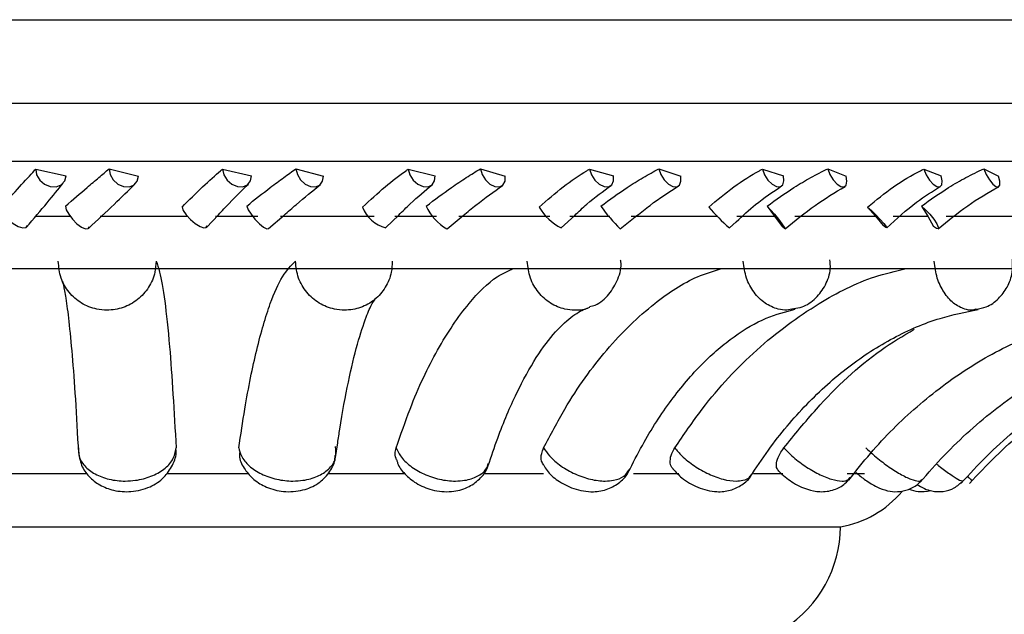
# Model space of a CAD drawing. Header units: millimetres. Extents: x 59 to 109, y 26 to 144.
# Tile 55 of 158: x 67.741 to 69.248, y 87.072 to 87.983. Entities that reach past the tile are written whole.
import ezdxf

# ---------------------------------------------------------------- set-up
doc = ezdxf.new("R2010")
doc.units = ezdxf.units.MM

msp = doc.modelspace()

# ---------------------------------------------------------------- linework, layer by layer
at = {"color": 7, "linetype": 'Continuous', "lineweight": 25}
for p, q in [((66.982, 87.98307), (70.13429, 87.98307)), ((67.76504, 87.75417), (67.81186, 87.74393)), ((67.87736, 87.75462), (67.92234, 87.74334)), ((68.05101, 87.75417), (68.09539, 87.74393)), ((68.16349, 87.75462), (68.20545, 87.74334)), ((68.33538, 87.75417), (68.37646, 87.74393)), ((68.44585, 87.75462), (68.48395, 87.74334)), ((68.61263, 87.75417), (68.64961, 87.74393)), ((68.71894, 87.75462), (68.75244, 87.74334)), ((68.87736, 87.75417), (68.90952, 87.74393)), ((68.97743, 87.75462), (69.00569, 87.74334)), ((69.12441, 87.75417), (69.15112, 87.74393)), ((69.2163, 87.75462), (69.23877, 87.74334)), ((68.88459, 87.6976), (68.89621, 87.68194)), ((69.03857, 87.69611), (69.05058, 87.68194)), ((69.12116, 87.6976), (69.13048, 87.68194)), ((67.7644, 87.68194), (67.81771, 87.68194)), ((67.86383, 87.68194), (67.99727, 87.68194)), ((68.02642, 87.66489), (68.04477, 87.68434)), ((68.04029, 87.68194), (68.10503, 87.68194)), ((68.12158, 87.66321), (68.14527, 87.68369)), ((68.13985, 87.68194), (68.28309, 87.68194)), ((68.30104, 87.66456), (68.3207, 87.68378)), ((68.31481, 87.68194), (68.37844, 87.68194)), ((68.39468, 87.66297), (68.41954, 87.68327)), ((68.41255, 87.68194), (68.55193, 87.68194)), ((68.56957, 87.66427), (68.59013, 87.68326)), ((68.5826, 87.68194), (68.64389, 87.68194)), ((68.65987, 87.66279), (68.68539, 87.6829)), ((68.67662, 87.68194), (68.80943, 87.68194)), ((68.82685, 87.66407), (68.83751, 87.67358)), ((68.83845, 87.68194), (68.89621, 87.68194)), ((68.89621, 87.68194), (68.90755, 87.66656)), ((68.92692, 87.68194), (69.05058, 87.68194)), ((69.05058, 87.68194), (69.06229, 87.66803)), ((69.07738, 87.68194), (69.13048, 87.68194)), ((69.13048, 87.68194), (69.13948, 87.66656)), ((69.15858, 87.68194), (69.27069, 87.68194)), ((66.11972, 87.60178), (69.81886, 87.60178)), ((67.80745, 87.57927), (67.80636, 87.58164)), ((68.22412, 87.31271), (68.22742, 87.33486)), ((67.71972, 87.28797), (67.8432, 87.28797)), ((67.9654, 87.28797), (68.09135, 87.28797)), ((68.21401, 87.28797), (68.331, 87.28797)), ((68.45261, 87.28797), (68.54248, 87.28797)), ((68.68019, 87.28797), (68.74956, 87.28797)), ((68.86382, 87.28797), (68.90886, 87.28797)), ((69.00739, 87.28797), (69.03362, 87.28797)), ((67.50061, 87.20638), (68.99705, 87.20638))]:
    msp.add_line(p, q, dxfattribs=at)
at = {"color": 1, "linetype": 'Continuous', "lineweight": 25}
for p, q in [((66.982, 87.85513), (70.13429, 87.85513)), ((67.01631, 87.76635), (70.05905, 87.76635))]:
    msp.add_line(p, q, dxfattribs=at)
at = {"color": 7, "linetype": 'Continuous', "lineweight": 25, "flags": 128}
for points in [[(67.76504, 87.75417), (67.7665, 87.7455), (67.77125, 87.7374), (67.77858, 87.73108), (67.78739, 87.7275), (67.79636, 87.72719), (67.80415, 87.7302), (67.80959, 87.73607), (67.81186, 87.74393)], [(67.87736, 87.75462), (67.87901, 87.74592), (67.88378, 87.73773), (67.89095, 87.73127), (67.89945, 87.7275), (67.90801, 87.72699), (67.91535, 87.72981), (67.92038, 87.73555), (67.92234, 87.74334)], [(68.05101, 87.75417), (68.05301, 87.7455), (68.05804, 87.7374), (68.06534, 87.73108), (68.07382, 87.7275), (68.0822, 87.72719), (68.08923, 87.7302), (68.09386, 87.73607), (68.09539, 87.74393)], [(68.16349, 87.75462), (68.16567, 87.74592), (68.17065, 87.73773), (68.17769, 87.73127), (68.18574, 87.7275), (68.1936, 87.72699), (68.20009, 87.72981), (68.20425, 87.73555), (68.20545, 87.74334)], [(68.33538, 87.75417), (68.3379, 87.7455), (68.34311, 87.7374), (68.35024, 87.73108), (68.35821, 87.7275), (68.36584, 87.72719), (68.37198, 87.7302), (68.3757, 87.73607), (68.37646, 87.74393)], [(68.44585, 87.75462), (68.44851, 87.74592), (68.45361, 87.73773), (68.46038, 87.73127), (68.46783, 87.7275), (68.47483, 87.72699), (68.48034, 87.72981), (68.48354, 87.73555), (68.48395, 87.74334)], [(68.61263, 87.75417), (68.61561, 87.7455), (68.6209, 87.7374), (68.62772, 87.73108), (68.63504, 87.7275), (68.64176, 87.72719), (68.64689, 87.7302), (68.64964, 87.73607), (68.64961, 87.74393)], [(68.71894, 87.75462), (68.72202, 87.74592), (68.72713, 87.73773), (68.73351, 87.73127), (68.74021, 87.7275), (68.74622, 87.72699), (68.75065, 87.72981), (68.75283, 87.73555), (68.75244, 87.74334)], [(68.87736, 87.75417), (68.88074, 87.7455), (68.88601, 87.7374), (68.89238, 87.73108), (68.8989, 87.7275), (68.9046, 87.72719), (68.90861, 87.7302), (68.91033, 87.73607), (68.90952, 87.74393)], [(68.97743, 87.75462), (68.98088, 87.74592), (68.98591, 87.73773), (68.99177, 87.73127), (68.99759, 87.7275), (69.00249, 87.72699), (69.00574, 87.72981), (69.00687, 87.73555), (69.00569, 87.74334)], [(69.12441, 87.75417), (69.12813, 87.7455), (69.13327, 87.7374), (69.13908, 87.73108), (69.14468, 87.7275), (69.14923, 87.72719), (69.15205, 87.7302), (69.15271, 87.73607), (69.15112, 87.74393)], [(69.2163, 87.75462), (69.22005, 87.74592), (69.2249, 87.73773), (69.23013, 87.73127), (69.23495, 87.7275), (69.23864, 87.72699), (69.24066, 87.72981), (69.24071, 87.73555), (69.23877, 87.74334)], [(67.71247, 87.69611), (67.71321, 87.69078), (67.71691, 87.68408), (67.72301, 87.67705), (67.73056, 87.67078), (67.73841, 87.66623), (67.74533, 87.66411), (67.75025, 87.66474), (67.75243, 87.66803)], [(67.81083, 87.6976), (67.81189, 87.69208), (67.81559, 87.685), (67.82135, 87.67744), (67.8283, 87.67057), (67.83535, 87.66547), (67.84141, 87.66291), (67.84555, 87.66329), (67.84713, 87.66656)], [(67.98908, 87.69611), (67.99095, 87.69078), (67.99548, 87.68408), (68.00196, 87.67705), (68.00939, 87.67078), (68.01663, 87.66623), (68.02256, 87.66411), (68.02626, 87.66474), (68.02716, 87.66803)], [(68.08805, 87.6976), (68.09022, 87.69208), (68.09468, 87.685), (68.10074, 87.67744), (68.10746, 87.67057), (68.1138, 87.66547), (68.11879, 87.66291), (68.12149, 87.66313)], [(68.88459, 87.6976), (68.88976, 87.69208), (68.89593, 87.685), (68.90214, 87.67744), (68.90743, 87.67057), (68.91099, 87.66547), (68.91226, 87.66291), (68.91106, 87.66329), (68.90755, 87.66656)], [(69.03857, 87.69611), (69.04442, 87.69078), (69.05122, 87.68408), (69.05792, 87.67705), (69.06349, 87.67078), (69.06706, 87.66623), (69.06809, 87.66411), (69.06642, 87.66474), (69.06229, 87.66803)], [(69.12116, 87.6976), (69.12715, 87.69208), (69.13366, 87.685), (69.13968, 87.67744), (69.14428, 87.67057), (69.14674, 87.66547), (69.14669, 87.66291), (69.14414, 87.66329), (69.13948, 87.66656)]]:
    msp.add_lwpolyline(points, dxfattribs=at)
at = {"color": 7, "linetype": 'Continuous', "lineweight": 25}
for centre, radius, start, end in [((68.31351, 87.71451), 0.05159, 200.90276, 255.93249), ((68.42829, 87.72546), 0.07102, 203.08942, 241.71713), ((68.60587, 87.73648), 0.08089, 209.9394, 243.30777), ((68.82637, 87.83461), 0.23927, 214.93121, 225.9059), ((69.09231, 87.95764), 0.39581, 221.35754, 227.88266), ((68.969, 87.36478), 0.16087, 280.04159, 319.52243), ((68.80953, 87.20823), 0.18753, 302.89059, 359.43407)]:
    msp.add_arc(centre, radius, start, end, dxfattribs=at)
for points, knots in [([(67.71247, 87.69611), (67.72205, 87.70674), (67.74124, 87.72803), (67.7577, 87.74601), (67.76434, 87.75339), (67.76504, 87.75417)], [0, 0, 0, 0, 0.4710921, 0.9438833, 1, 1, 1, 1]), ([(67.81083, 87.6976), (67.82203, 87.7073), (67.84009, 87.72295), (67.86249, 87.74195), (67.87236, 87.75036), (67.87736, 87.75462)], [0, 0, 0, 0, 0.4459318, 0.719246, 1, 1, 1, 1]), ([(67.98908, 87.69611), (67.99979, 87.70674), (68.02124, 87.72803), (68.04128, 87.74601), (68.05007, 87.75339), (68.05101, 87.75417)], [0, 0, 0, 0, 0.4710884, 0.9438892, 1, 1, 1, 1]), ([(68.08805, 87.6976), (68.10023, 87.7073), (68.11987, 87.72295), (68.14536, 87.74195), (68.1574, 87.75036), (68.16349, 87.75462)], [0, 0, 0, 0, 0.445932, 0.7192465, 1, 1, 1, 1]), ([(68.26531, 87.69611), (68.27694, 87.70674), (68.30023, 87.72803), (68.32346, 87.74601), (68.33424, 87.75339), (68.33538, 87.75417)], [0, 0, 0, 0, 0.4710917, 0.9438867, 1, 1, 1, 1]), ([(68.36296, 87.6976), (68.37588, 87.7073), (68.39671, 87.72295), (68.4248, 87.74195), (68.43877, 87.75036), (68.44585, 87.75462)], [0, 0, 0, 0, 0.4459376, 0.7192455, 1, 1, 1, 1]), ([(68.53577, 87.69611), (68.54809, 87.70674), (68.57278, 87.72803), (68.59874, 87.74601), (68.6113, 87.75339), (68.61263, 87.75417)], [0, 0, 0, 0, 0.4710861, 0.9438891, 1, 1, 1, 1]), ([(68.63021, 87.6976), (68.64361, 87.7073), (68.66524, 87.72295), (68.69537, 87.74195), (68.71101, 87.75036), (68.71894, 87.75462)], [0, 0, 0, 0, 0.445934, 0.7192484, 1, 1, 1, 1]), ([(68.79521, 87.69611), (68.80799, 87.70674), (68.83358, 87.72803), (68.86178, 87.74601), (68.87587, 87.75339), (68.87736, 87.75417)], [0, 0, 0, 0, 0.47109388, 0.9438885, 1, 1, 1, 1]), ([(68.88459, 87.6976), (68.89823, 87.7073), (68.92022, 87.72295), (68.95181, 87.74195), (68.96881, 87.75036), (68.97743, 87.75462)], [0, 0, 0, 0, 0.4459353, 0.7192532, 1, 1, 1, 1]), ([(69.03857, 87.69611), (69.05156, 87.70674), (69.07756, 87.72803), (69.10744, 87.74601), (69.12279, 87.75339), (69.12441, 87.75417)], [0, 0, 0, 0, 0.4710914, 0.9438897, 1, 1, 1, 1]), ([(69.12116, 87.6976), (69.13476, 87.7073), (69.15669, 87.72295), (69.18913, 87.74195), (69.20716, 87.75036), (69.2163, 87.75462)], [0, 0, 0, 0, 0.4459346, 0.7192498, 1, 1, 1, 1]), ([(67.75098, 87.66524), (67.76204, 87.67822), (67.78412, 87.70412), (67.79943, 87.72316), (67.80708, 87.73267)], [0, 0, 0, 0, 0.5006885, 1, 1, 1, 1]), ([(68.04477, 87.68434), (68.05035, 87.6903), (68.06768, 87.7088), (68.08134, 87.72226), (68.09061, 87.73138)], [0, 0, 0, 0, 0.3219766, 1, 1, 1, 1]), ([(67.84581, 87.66347), (67.85946, 87.67619), (67.88677, 87.70164), (67.90688, 87.72126), (67.91693, 87.73107)], [0, 0, 0, 0, 0.5001165, 1, 1, 1, 1]), ([(68.14527, 87.68369), (68.15153, 87.68914), (68.17204, 87.70697), (68.18879, 87.72062), (68.20043, 87.73009)], [0, 0, 0, 0, 0.3054539, 1, 1, 1, 1]), ([(68.3207, 87.68378), (68.32665, 87.68969), (68.34506, 87.70798), (68.36113, 87.72124), (68.372, 87.73021)], [0, 0, 0, 0, 0.323514, 1, 1, 1, 1]), ([(68.41954, 87.68327), (68.42609, 87.68869), (68.44743, 87.70636), (68.46647, 87.71985), (68.47967, 87.72921)], [0, 0, 0, 0, 0.3067853, 1, 1, 1, 1]), ([(68.59013, 87.68326), (68.59634, 87.68914), (68.61547, 87.70724), (68.63361, 87.72035), (68.64585, 87.72919)], [0, 0, 0, 0, 0.3250944, 1, 1, 1, 1]), ([(68.68539, 87.6829), (68.69209, 87.6883), (68.71384, 87.7058), (68.73478, 87.71917), (68.74926, 87.72842)], [0, 0, 0, 0, 0.3081954, 1, 1, 1, 1]), ([(68.83751, 87.67358), (68.84731, 87.6827), (68.87021, 87.704), (68.89357, 87.71949), (68.90693, 87.72835)], [0, 0, 0, 0, 0.4279661, 1, 1, 1, 1]), ([(68.91209, 87.6627), (68.9273, 87.67506), (68.95748, 87.69959), (68.98861, 87.71842), (69.00404, 87.72775)], [0, 0, 0, 0, 0.5041186, 1, 1, 1, 1]), ([(69.06795, 87.66401), (69.08293, 87.67793), (69.10932, 87.70248), (69.13788, 87.7201), (69.15024, 87.72773)], [0, 0, 0, 0, 0.5672249, 1, 1, 1, 1]), ([(69.14652, 87.6628), (69.16135, 87.67506), (69.19072, 87.69934), (69.22313, 87.71803), (69.23918, 87.72728)], [0, 0, 0, 0, 0.504774, 1, 1, 1, 1]), ([(67.94941, 87.61302), (67.94901, 87.60742), (67.94804, 87.59344), (67.93889, 87.5724), (67.92185, 87.55337), (67.89938, 87.54101), (67.87725, 87.53728), (67.85526, 87.53959), (67.83439, 87.54787), (67.81528, 87.56467), (67.80207, 87.58719), (67.80045, 87.60432), (67.79963, 87.61302)], [0, 0, 0, 0, 0.071773, 0.1789413, 0.2859707, 0.392973, 0.5000195, 0.5670017, 0.6742179, 0.7815511, 0.8889264, 1, 1, 1, 1]), ([(67.94941, 87.61302), (67.95122, 87.60826), (67.95571, 87.59646), (67.96271, 87.5547), (67.97163, 87.47351), (67.9769, 87.38272), (67.98013, 87.32709)], [0, 0, 0, 0, 0.15610282, 0.38682571, 0.62424143, 1, 1, 1, 1]), ([(68.07595, 87.32709), (68.07897, 87.34735), (68.0873, 87.40324), (68.10323, 87.48129), (68.12283, 87.54811), (68.14291, 87.59337), (68.15607, 87.60643), (68.16272, 87.61302)], [0, 0, 0, 0, 0.1311004, 0.3616381, 0.5988629, 0.7973262, 1, 1, 1, 1]), ([(68.31093, 87.61302), (68.31065, 87.60742), (68.30996, 87.59344), (68.30131, 87.5724), (68.28483, 87.55337), (68.26283, 87.54102), (68.24101, 87.53728), (68.21921, 87.53959), (68.1984, 87.54787), (68.17915, 87.56467), (68.16564, 87.58719), (68.16371, 87.60432), (68.16272, 87.61302)], [0, 0, 0, 0, 0.0717733, 0.17894, 0.2859694, 0.3929741, 0.5000206, 0.5670001, 0.6742183, 0.7815515, 0.888926, 1, 1, 1, 1]), ([(68.61294, 87.54355), (68.61576, 87.54427), (68.62726, 87.54723), (68.64359, 87.562), (68.65704, 87.58509), (68.66248, 87.60444), (68.66056, 87.6141), (68.66043, 87.61478)], [0, 0, 0, 0, 0.0948469, 0.3873532, 0.6795639, 0.9775021, 1, 1, 1, 1]), ([(68.92539, 87.54052), (68.92971, 87.54117), (68.9423, 87.54307), (68.95998, 87.55605), (68.97496, 87.57638), (68.98251, 87.59757), (68.98121, 87.61089), (68.98076, 87.6155)], [0, 0, 0, 0, 0.1275318, 0.3718311, 0.6144153, 0.8666667, 1, 1, 1, 1]), ([(69.20427, 87.53966), (69.20967, 87.54054), (69.22251, 87.54263), (69.23948, 87.55512), (69.2532, 87.57347), (69.26111, 87.59471), (69.26051, 87.60952), (69.26024, 87.61618)], [0, 0, 0, 0, 0.1562128, 0.3714993, 0.5844144, 0.8131968, 1, 1, 1, 1]), ([(68.31685, 87.32709), (68.32383, 87.34735), (68.34308, 87.40323), (68.37988, 87.48141), (68.42523, 87.54768), (68.46452, 87.5876), (68.4876, 87.59811), (68.49566, 87.60178)], [0, 0, 0, 0, 0.1450367, 0.4000832, 0.6625281, 0.8820888, 1, 1, 1, 1]), ([(68.54255, 87.32709), (68.55318, 87.34735), (68.58252, 87.40323), (68.6386, 87.48141), (68.70768, 87.54768), (68.76755, 87.5876), (68.8027, 87.59811), (68.81499, 87.60178)], [0, 0, 0, 0, 0.1450366, 0.4000844, 0.6625297, 0.8820906, 1, 1, 1, 1]), ([(68.7432, 87.32709), (68.75703, 87.34735), (68.79516, 87.40323), (68.86806, 87.48141), (68.95786, 87.54768), (69.03568, 87.5876), (69.08138, 87.59811), (69.09735, 87.60178)], [0, 0, 0, 0, 0.14503726, 0.40008492, 0.66252896, 0.88208929, 1, 1, 1, 1]), ([(67.80595, 87.58253), (67.80644, 87.58076), (67.80764, 87.57648), (67.81141, 87.55635), (67.81596, 87.52166), (67.82097, 87.47007), (67.82596, 87.40329), (67.82891, 87.34776), (67.83042, 87.31935)], [0, 0, 0, 0, 0.100362, 0.2424995, 0.4124855, 0.5998262, 0.795244, 1, 1, 1, 1]), ([(68.22742, 87.33486), (68.22846, 87.34198), (68.2335, 87.37636), (68.24352, 87.42975), (68.25726, 87.48786), (68.27068, 87.52794), (68.27973, 87.54911), (68.28623, 87.55677), (68.28437, 87.55517), (68.28421, 87.55504)], [0, 0, 0, 0, 0.0553747, 0.2673779, 0.4764621, 0.6796098, 0.8440686, 0.9864957, 1, 1, 1, 1]), ([(68.45786, 87.30012), (68.4626, 87.31426), (68.47616, 87.3548), (68.50077, 87.41257), (68.5312, 87.46757), (68.56121, 87.50725), (68.58842, 87.53168), (68.60337, 87.53921), (68.60973, 87.54123), (68.61047, 87.54146)], [0, 0, 0, 0, 0.0967539, 0.2772811, 0.4554086, 0.6302874, 0.8024428, 0.9772651, 1, 1, 1, 1]), ([(68.67221, 87.2901), (68.67929, 87.30398), (68.69981, 87.34423), (68.7374, 87.402), (68.78499, 87.45808), (68.83433, 87.4999), (68.88237, 87.52769), (68.91302, 87.53581), (68.9277, 87.53969)], [0, 0, 0, 0, 0.0966179, 0.2801365, 0.4630528, 0.6459726, 0.8305149, 1, 1, 1, 1]), ([(68.85874, 87.28281), (68.86789, 87.29661), (68.89478, 87.33718), (68.9446, 87.39597), (69.00904, 87.4539), (69.07777, 87.4979), (69.1444, 87.52655), (69.18809, 87.53525), (69.20749, 87.53912)], [0, 0, 0, 0, 0.0962996, 0.2830948, 0.4701375, 0.6581597, 0.8481211, 1, 1, 1, 1]), ([(69.00981, 87.27787), (69.02068, 87.29168), (69.05292, 87.33266), (69.11314, 87.39243), (69.19193, 87.45178), (69.27675, 87.49704), (69.35853, 87.52614), (69.4121, 87.53504), (69.4352, 87.53888)], [0, 0, 0, 0, 0.0959905, 0.2848972, 0.4741907, 0.6642188, 0.8552105, 1, 1, 1, 1]), ([(69.119, 87.27479), (69.13113, 87.28863), (69.16731, 87.32992), (69.23515, 87.39033), (69.32436, 87.4505), (69.42061, 87.49641), (69.51331, 87.52586), (69.57401, 87.53489), (69.60003, 87.53876)], [0, 0, 0, 0, 0.0957678, 0.2856369, 0.4757592, 0.6661818, 0.8569216, 1, 1, 1, 1]), ([(69.18152, 87.27319), (69.19439, 87.28706), (69.23283, 87.3285), (69.30503, 87.38923), (69.40016, 87.44979), (69.50283, 87.49601), (69.6018, 87.52569), (69.66664, 87.5348), (69.69446, 87.53871)], [0, 0, 0, 0, 0.0956416, 0.2858118, 0.4761192, 0.6664802, 0.8568897, 1, 1, 1, 1]), ([(69.19461, 87.27287), (69.20763, 87.28675), (69.24654, 87.32822), (69.31966, 87.38901), (69.41601, 87.44965), (69.52002, 87.49592), (69.6203, 87.52566), (69.68601, 87.53478), (69.71423, 87.5387)], [0, 0, 0, 0, 0.09562145, 0.28582424, 0.47614835, 0.66647291, 0.85680622, 1, 1, 1, 1]), ([(68.91003, 87.32709), (68.92648, 87.34725), (68.97187, 87.40287), (69.0384, 87.46648), (69.09277, 87.49878), (69.10996, 87.509)], [0, 0, 0, 0, 0.2799844, 0.7723362, 1, 1, 1, 1]), ([(67.8304, 87.32709), (67.83044, 87.32303), (67.83056, 87.31342), (67.83895, 87.29916), (67.8551, 87.28655), (67.877, 87.27835), (67.89895, 87.27588), (67.92104, 87.27742), (67.9423, 87.2829), (67.96219, 87.29404), (67.97675, 87.30926), (67.97897, 87.32097), (67.98013, 87.32709)], [0, 0, 0, 0, 0.0774606, 0.1832156, 0.2888333, 0.3944261, 0.5000526, 0.5661475, 0.6719468, 0.7778663, 0.883829, 1, 1, 1, 1]), ([(67.83053, 87.32216), (67.8316, 87.31484), (67.83369, 87.30058), (67.84614, 87.28276), (67.86307, 87.26942), (67.88515, 87.26095), (67.91226, 87.25899), (67.93955, 87.2658), (67.96178, 87.28062), (67.97502, 87.30007), (67.98106, 87.31595), (67.97982, 87.32411), (67.97969, 87.32494)], [0, 0, 0, 0, 0.1017975, 0.1984074, 0.2947333, 0.4003676, 0.5218728, 0.6595245, 0.7781047, 0.885173, 0.988204, 1, 1, 1, 1]), ([(68.07686, 87.31947), (68.07688, 87.31735), (68.077, 87.30829), (68.08489, 87.29369), (68.09882, 87.2777), (68.11905, 87.26566), (68.14525, 87.25899), (68.17335, 87.26085), (68.19766, 87.27145), (68.21472, 87.28804), (68.22487, 87.30826), (68.22443, 87.32258), (68.22423, 87.32942)], [0, 0, 0, 0, 0.0291132, 0.1248496, 0.2194646, 0.3236085, 0.4438418, 0.5806531, 0.6982754, 0.804082, 0.9064366, 1, 1, 1, 1]), ([(68.31743, 87.30874), (68.31638, 87.31206), (68.3145, 87.31797), (68.31613, 87.32431), (68.31685, 87.32709)], [0, 0, 0, 0, 0.5613578, 1, 1, 1, 1]), ([(68.54281, 87.30073), (68.54154, 87.30272), (68.53827, 87.30787), (68.53861, 87.31744), (68.54143, 87.32434), (68.54255, 87.32709)], [0, 0, 0, 0, 0.27553983, 0.7109295, 1, 1, 1, 1]), ([(68.74081, 87.29522), (68.7401, 87.29581), (68.7369, 87.29849), (68.73576, 87.30679), (68.73762, 87.31737), (68.74161, 87.32432), (68.7432, 87.32709)], [0, 0, 0, 0, 0.0970325, 0.4361009, 0.7749923, 1, 1, 1, 1]), ([(68.90259, 87.29164), (68.90125, 87.29327), (68.89829, 87.29687), (68.89899, 87.30668), (68.90318, 87.31739), (68.90807, 87.32432), (68.91003, 87.32709)], [0, 0, 0, 0, 0.2377667, 0.5239841, 0.8100661, 1, 1, 1, 1]), ([(68.31767, 87.30881), (68.31811, 87.30717), (68.32022, 87.29912), (68.33026, 87.28645), (68.34765, 87.27178), (68.37264, 87.26136), (68.40043, 87.2588), (68.42579, 87.26515), (68.44466, 87.27847), (68.4558, 87.29223), (68.45768, 87.30148), (68.4581, 87.30357)], [0, 0, 0, 0, 0.02849593, 0.13997331, 0.26410038, 0.41027063, 0.57663108, 0.7171749, 0.84204212, 0.96433829, 1, 1, 1, 1]), ([(68.54278, 87.30071), (68.54435, 87.29794), (68.54958, 87.28875), (68.56488, 87.27582), (68.58923, 87.26315), (68.61632, 87.25864), (68.64108, 87.26287), (68.65961, 87.27408), (68.67101, 87.28523), (68.67318, 87.29276), (68.67341, 87.29357)], [0, 0, 0, 0, 0.0612817, 0.2036896, 0.3749174, 0.568112, 0.71436, 0.8505108, 0.9839075, 1, 1, 1, 1]), ([(68.74055, 87.29496), (68.74485, 87.29028), (68.75534, 87.27886), (68.77904, 87.26547), (68.80456, 87.25896), (68.82825, 87.26117), (68.84628, 87.27004), (68.85786, 87.27931), (68.86058, 87.28601), (68.86076, 87.28645)], [0, 0, 0, 0, 0.1376264, 0.335926, 0.5548884, 0.7030966, 0.8449965, 0.9898295, 1, 1, 1, 1]), ([(68.90244, 87.29146), (68.90888, 87.28575), (68.92209, 87.27402), (68.94427, 87.26359), (68.966, 87.25902), (68.98641, 87.26174), (69.00303, 87.27013), (69.00934, 87.27856), (69.01182, 87.28187)], [0, 0, 0, 0, 0.2023006, 0.4156173, 0.5729566, 0.7522506, 0.9028404, 1, 1, 1, 1]), ([(69.0209, 87.28941), (69.02561, 87.28547), (69.03573, 87.27702), (69.05206, 87.26734), (69.06775, 87.26126), (69.08476, 87.25933), (69.1015, 87.26288), (69.11484, 87.2698), (69.1199, 87.27683), (69.12139, 87.27889)], [0, 0, 0, 0, 0.156064, 0.3347903, 0.4961037, 0.6310608, 0.7792592, 0.9351817, 1, 1, 1, 1]), ([(69.102, 87.26415), (69.10648, 87.26264), (69.11685, 87.25914), (69.1285, 87.26082), (69.13512, 87.26177)], [0, 0, 0, 0, 0.4314131, 1, 1, 1, 1]), ([(69.11411, 87.27141), (69.11774, 87.26908), (69.12422, 87.26491), (69.1383, 87.26022), (69.1544, 87.25966), (69.17169, 87.26491), (69.18036, 87.27293), (69.18462, 87.27687)], [0, 0, 0, 0, 0.1953026, 0.3486214, 0.5656681, 0.7865152, 1, 1, 1, 1])]:
    msp.add_open_spline(points, degree=3, knots=knots, dxfattribs=at)
at = {"color": 1, "linetype": 'Continuous', "lineweight": 25}
for points, knots in [([(68.61314, 87.54246), (68.61309, 87.54243), (68.60631, 87.53836), (68.59273, 87.53762), (68.5723, 87.53947), (68.55236, 87.54791), (68.53385, 87.56466), (68.52062, 87.58719), (68.51846, 87.60432), (68.51736, 87.61302)], [0, 0, 0, 0, 0.0014756, 0.1775552, 0.2877381, 0.4641044, 0.6406627, 0.8172893, 1, 1, 1, 1]), ([(68.92534, 87.5403), (68.92187, 87.53935), (68.91414, 87.53724), (68.89886, 87.53982), (68.8809, 87.5478), (68.86387, 87.56469), (68.85152, 87.58718), (68.84922, 87.60431), (68.84805, 87.61302)], [0, 0, 0, 0, 0.0982303, 0.2190353, 0.4124122, 0.606003, 0.799665, 1, 1, 1, 1]), ([(69.20418, 87.53956), (69.20228, 87.53897), (69.1968, 87.53729), (69.1849, 87.53992), (69.16957, 87.54776), (69.1548, 87.5647), (69.14385, 87.58718), (69.14151, 87.60431), (69.14033, 87.61302)], [0, 0, 0, 0, 0.0662794, 0.1913719, 0.3916002, 0.5920477, 0.7925702, 1, 1, 1, 1]), ([(68.07595, 87.32709), (68.07697, 87.32303), (68.07937, 87.31342), (68.09105, 87.29916), (68.11003, 87.28655), (68.13364, 87.27836), (68.15595, 87.27588), (68.17744, 87.27742), (68.19725, 87.28289), (68.21396, 87.29409), (68.22334, 87.30574), (68.22334, 87.31352), (68.22334, 87.31576)], [0, 0, 0, 0, 0.0835793, 0.1976765, 0.3116315, 0.4255594, 0.5395241, 0.6108374, 0.7249848, 0.8392653, 0.953591, 1, 1, 1, 1]), ([(68.31685, 87.32709), (68.31878, 87.32303), (68.32337, 87.31342), (68.33784, 87.29916), (68.35881, 87.28655), (68.3831, 87.27835), (68.40478, 87.27588), (68.42479, 87.27741), (68.44185, 87.28297), (68.45458, 87.29239), (68.45698, 87.30046), (68.4579, 87.30353)], [0, 0, 0, 0, 0.0918882, 0.2173416, 0.3426293, 0.4678926, 0.5931958, 0.671603, 0.797106, 0.9227598, 1, 1, 1, 1]), ([(68.54255, 87.32709), (68.54533, 87.32303), (68.55189, 87.31342), (68.56851, 87.29916), (68.59056, 87.28655), (68.61446, 87.27836), (68.63462, 87.27587), (68.65209, 87.27745), (68.66621, 87.28248), (68.67114, 87.28998), (68.67347, 87.29353)], [0, 0, 0, 0, 0.10097389, 0.23882516, 0.37649974, 0.51414644, 0.65182952, 0.73798835, 0.87589609, 1, 1, 1, 1]), ([(68.7432, 87.32709), (68.74669, 87.32303), (68.75495, 87.31342), (68.773, 87.29916), (68.79517, 87.28655), (68.81762, 87.27837), (68.8354, 87.27583), (68.8495, 87.27754), (68.85813, 87.28081), (68.85982, 87.2856), (68.86018, 87.2866)], [0, 0, 0, 0, 0.1106648, 0.2617482, 0.4126409, 0.5634973, 0.7143983, 0.8088252, 0.9599732, 1, 1, 1, 1]), ([(68.91003, 87.32709), (68.91408, 87.32303), (68.92367, 87.31342), (68.94237, 87.29916), (68.96366, 87.28656), (68.98379, 87.27833), (68.99808, 87.27597), (69.0079, 87.27703), (69.01043, 87.28022), (69.01177, 87.28191)], [0, 0, 0, 0, 0.1208497, 0.2858306, 0.4506045, 0.6153413, 0.7801274, 0.8832426, 1, 1, 1, 1]), ([(69.03574, 87.32709), (69.04018, 87.32303), (69.05068, 87.31342), (69.06921, 87.29915), (69.08869, 87.28658), (69.10562, 87.27827), (69.11579, 87.27615), (69.12104, 87.27652), (69.1214, 87.27834), (69.12149, 87.27878)], [0, 0, 0, 0, 0.1319349, 0.3120526, 0.4919462, 0.6717885, 0.8517025, 0.9642742, 1, 1, 1, 1]), ([(69.14402, 87.30256), (69.14521, 87.30158), (69.15271, 87.29543), (69.16481, 87.28665), (69.17749, 87.27844), (69.18362, 87.27581), (69.18428, 87.27682), (69.18445, 87.27708)], [0, 0, 0, 0, 0.0534858, 0.335926, 0.6183059, 0.9007702, 1, 1, 1, 1]), ([(69.19129, 87.28383), (69.19304, 87.28211), (69.19754, 87.27769), (69.19757, 87.27712), (69.19758, 87.27677)], [0, 0, 0, 0, 0.3899131, 1, 1, 1, 1])]:
    msp.add_open_spline(points, degree=3, knots=knots, dxfattribs=at)

doc.saveas('drawing.dxf')
